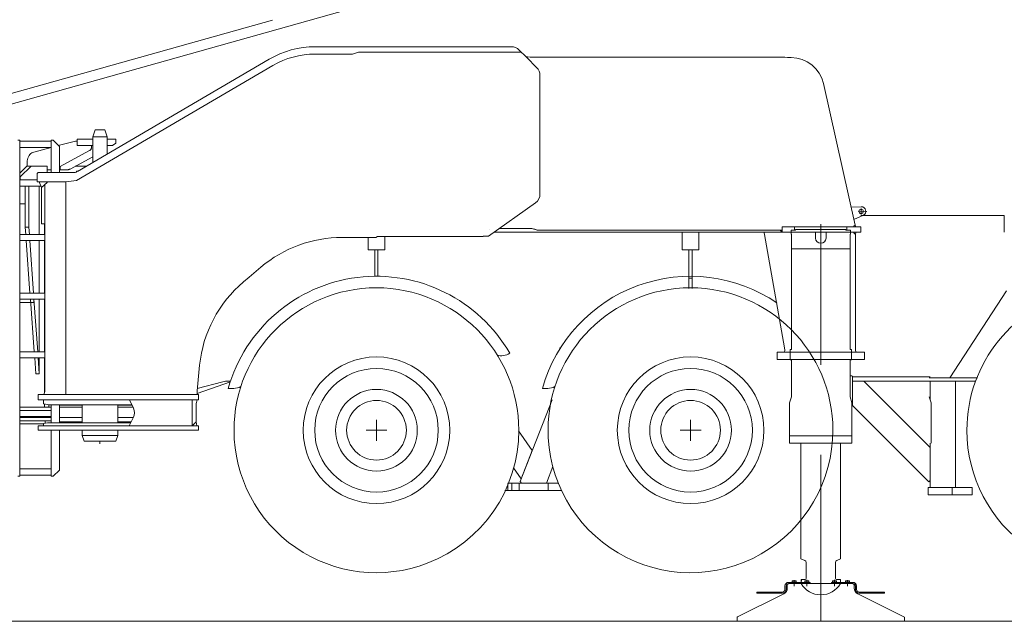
# Model space of a CAD drawing. Extents: x 34350 to 201729, y 12094 to 164960.
# Tile 5 of 70: x 58854 to 63556, y 15980 to 18852. Entities that reach past the tile are written whole.
import ezdxf

# ---------------------------------------------------------------- set-up
doc = ezdxf.new("R2010")
doc.units = 0
doc.header["$LTSCALE"] = 150
doc.header["$MEASUREMENT"] = 0
doc.linetypes.add('CENTER', pattern=[50.5, 30, -9, 2.5, -9])
for name, color, linetype in [('11', 251, 'Continuous'), ('200', 7, 'Continuous'), ('5', 94, 'Continuous'), ('607', 7, 'Continuous'), ('611', 7, 'Continuous')]:
    doc.layers.add(name, color=color, linetype=linetype)

# ---------------------------------------------------------------- blocks, each defined once
blk = doc.blocks.new('*G5')
at = {"layer": '11', "color": 251, "linetype": 'Continuous', "lineweight": 9}
for p, q in [((58397.6, 18332.1), (60677.9, 18973.2)), ((58353.2, 18369.6), (60061.9, 18850))]:
    blk.add_line(p, q, dxfattribs=at)

msp = doc.modelspace()

# ---------------------------------------------------------------- linework, layer by layer
at = {"layer": '11', "color": 251, "linetype": 'Continuous', "lineweight": 9}
for p, q in [((60396.6, 18722.7), (60264.9, 18722.7)), ((60471.6, 18722.7), (60396.6, 18722.7)), ((60471.6, 18722.7), (60480, 18722.7)), ((61206.6, 18722.7), (60471.6, 18722.7)), ((61058.9, 18722.7), (61203.2, 18722.7)), ((60264.9, 18687.7), (60339.8, 18687.7)), ((60339.8, 18687.7), (60444.1, 18687.7)), ((60444.1, 18687.7), (60471.6, 18697.7)), ((60484.2, 18697.7), (60471.6, 18697.7)), ((60484.2, 18697.7), (61248.2, 18697.7)), ((61225.8, 18697.7), (61248.9, 18697.7)), ((61238.6, 18708.1), (61273.9, 18672.7)), ((61279.9, 18674.8), (61269.6, 18676.6)), ((61273.9, 18673), (61324.3, 18622.7)), ((61292.3, 18672.7), (61279.9, 18674.8)), ((61292.3, 18672.7), (62508.4, 18672.8)), ((62521.3, 18670.8), (62508.4, 18672.8)), ((62538.3, 18670.8), (62521.3, 18670.8)), ((59125.1, 18084.7), (60063, 18633.3)), ((60045.3, 18663.2), (59129.7, 18127.9)), ((61338.9, 18587.3), (61338.9, 18471.7)), ((62844.2, 17870.8), (62692.5, 18547.4)), ((61338.9, 18471.7), (61338.9, 18019.1)), ((59504.9, 18347.2), (59513.5, 18352.3)), ((59214.6, 18326.2), (59202.6, 18293.2)), ((59272.6, 18293.2), (59202.6, 18293.2)), ((59202.6, 18293.2), (59202.6, 18170.5)), ((59260.6, 18326.2), (59214.6, 18326.2)), ((59272.6, 18293.2), (59260.6, 18326.2)), ((59272.6, 18211.4), (59272.6, 18293.2)), ((58844.6, 18277.1), (58854.6, 18277.1)), ((58854.6, 18277.1), (58854.6, 16672.1)), ((59004.6, 18272.1), (58854.6, 18272.1)), ((59004.6, 18277.1), (59004.6, 18123.1)), ((59014.6, 18277.1), (59004.6, 18277.1)), ((59044.6, 18247.1), (59014.6, 18277.1)), ((59040.4, 18251.3), (59044.6, 18252.3)), ((59044.6, 18252.3), (59120.2, 18272.1)), ((59044.6, 18123.1), (59044.6, 18247.1)), ((59120.2, 18272.1), (59128.5, 18272.1)), ((59128.5, 18252.1), (59128.5, 18282.2)), ((59128.5, 18282.2), (59202.6, 18282.2)), ((59202.6, 18252.1), (59128.5, 18252.1)), ((59197.7, 18252.1), (59197.7, 18245.4)), ((59272.6, 18282.2), (59312.6, 18282.2)), ((59297.6, 18252.1), (59272.6, 18252.1)), ((59312.6, 18262.2), (59297.6, 18252.1)), ((59312.6, 18282.2), (59312.6, 18262.2)), ((59004.6, 18242.1), (58854.6, 18242.1)), ((58921.7, 18220.2), (59004.6, 18241.9)), ((59188.1, 18227), (59044.6, 18149.9)), ((58887.6, 18152.1), (58854.6, 18119.1)), ((58908.6, 18152.1), (58856, 18102.1)), ((58908.6, 18152.1), (58887.6, 18152.1)), ((58890.1, 18152.1), (58890.1, 18171.3)), ((58984.6, 18152.1), (58908.6, 18152.1)), ((58984.6, 18123.1), (58984.6, 18152.1)), ((59047.3, 18135.1), (59047.3, 18151.4)), ((59202.6, 18197.2), (59094.4, 18139.1)), ((59170.1, 18152.1), (59118.6, 18152.1)), ((58942.7, 18123.1), (58937.7, 18118.1)), ((58937.7, 18118.1), (58937.7, 18078.1)), ((59096, 18123.1), (58942.7, 18123.1)), ((59002.8, 18135.1), (58984.6, 18135.1)), ((59004.6, 18135.1), (59002.8, 18135.1)), ((59072.8, 18135.1), (59047.3, 18135.1)), ((59078.9, 18135.1), (59072.8, 18135.1)), ((59096, 18123.1), (59118.9, 18123.1)), ((59127.7, 18128.1), (59130.1, 18128.1)), ((59129.7, 18128.1), (59129.7, 18127.9)), ((59130.1, 18128.1), (59129.7, 18128.1)), ((58856, 18097.1), (58854.6, 18097.1)), ((58854.6, 18057.1), (58854.6, 18087.1)), ((58854.6, 18087.1), (58937.7, 18087.1)), ((58956.5, 18057.1), (58854.6, 18057.1)), ((58856, 18102.1), (58856, 18087.1)), ((58856, 18087.1), (58856, 18097.1)), ((58880.1, 17862.1), (58880.1, 18057.1)), ((58897.8, 18057.1), (58897.8, 17862.1)), ((58937.7, 18078.1), (59073.8, 18078.1)), ((58958.8, 18051.5), (58947.7, 18078.1)), ((58947.7, 18078.1), (58985.8, 18078.1)), ((58947.7, 18057.1), (58947.7, 17827.1)), ((58985.8, 18074.1), (58958.8, 18051.5)), ((58973.8, 18064), (58973.8, 17076.8)), ((58973.8, 18064), (58973.8, 17878.1)), ((58985.8, 18078.1), (58985.8, 18074.1)), ((59073.8, 18078.1), (58985.8, 18078.1)), ((58985.8, 18078.1), (58985.8, 18074.1)), ((59073.8, 18078.4), (59125.1, 18084.7)), ((59073.8, 18068.4), (59073.8, 18078.4)), ((59073.8, 18068.1), (59073.8, 18078.1)), ((59073.8, 17861.6), (59073.8, 18068.4)), ((59073.8, 17062.7), (59073.8, 18068.1)), ((58958.8, 17878.1), (58958.8, 18051.5)), ((58854.6, 17972.1), (58880.1, 17972.1)), ((61317.9, 17978.3), (61092.3, 17818)), ((62873.3, 17959.3), (62824.9, 17957.1)), ((62838, 17898.5), (62884.6, 17918.3)), ((63555.1, 17917), (62871.9, 17917)), ((63555.1, 17837), (63555.1, 17917)), ((58973.8, 17878.1), (58958.8, 17878.1)), ((58972.6, 17827.1), (58972.6, 17878.1)), ((62679.9, 17204), (62679.9, 17876.5)), ((62844.2, 17870.8), (62837, 17866.6)), ((62837, 17866.6), (62844.2, 17870.8)), ((62848, 17862.7), (62844.2, 17870.8)), ((58973.8, 17827.1), (58854.6, 17827.1)), ((58882.7, 17827.1), (58880.1, 17862.1)), ((58897.8, 17862.1), (58880.1, 17862.1)), ((58897.8, 17862.1), (58900.3, 17827.1)), ((59073.8, 17062.7), (59073.8, 17861.3)), ((61095.5, 17852.7), (61095.5, 17852.7)), ((61120, 17837.7), (61320, 17837.7)), ((61145.3, 17855.7), (61279.9, 17855.7)), ((61299.9, 17855.7), (61145.3, 17855.7)), ((61279.9, 17855.7), (61286.4, 17855.7)), ((61286.4, 17855.7), (61299.9, 17855.7)), ((61313.6, 17851.3), (61299.9, 17855.7)), ((61299.9, 17855.7), (61324.8, 17847.7)), ((61311.7, 17837.7), (61776.5, 17837.7)), ((61324.8, 17847.7), (61313.6, 17851.3)), ((61320, 17837.7), (62494.9, 17837.7)), ((62486.5, 17847.7), (61324.8, 17847.7)), ((61324.8, 17847.7), (62494.9, 17847.7)), ((62017.6, 17752.8), (62017.6, 17837.7)), ((62097.6, 17837.7), (62097.6, 17798.7)), ((62407.4, 17837.7), (62417.1, 17837.7)), ((62410.7, 17827.8), (62407.4, 17837.7)), ((62410.7, 17827.8), (62411, 17826.4)), ((62411, 17826.4), (62506.4, 17285.2)), ((62654.9, 17837.7), (62417.1, 17837.7)), ((62486.5, 17847.7), (62494.9, 17847.7)), ((62494.9, 17837.7), (62486.5, 17847.7)), ((62494.9, 17837.7), (62486.5, 17847.7)), ((62494.9, 17837.7), (62494.9, 17862.7)), ((62494.9, 17862.7), (62856, 17862.7)), ((62494.9, 17852.7), (62494.9, 17862.7)), ((62494.9, 17862.7), (62609.9, 17862.7)), ((62494.9, 17847.7), (62494.9, 17852.7)), ((62494.9, 17847.7), (62494.9, 17837.7)), ((62871.9, 17837.7), (62494.9, 17837.7)), ((62537.9, 17837.7), (62537.9, 17847.7)), ((62537.9, 17847.7), (62554.9, 17847.7)), ((62537.9, 17827.7), (62537.9, 17847.7)), ((62537.9, 17847.7), (62559.9, 17847.7)), ((62539.9, 17827.7), (62537.9, 17827.7)), ((62539.9, 17757.7), (62539.9, 17827.7)), ((62554.9, 17847.7), (62554.9, 17862.7)), ((62559.9, 17847.7), (62559.9, 17849.7)), ((62559.9, 17849.7), (62799.9, 17849.7)), ((62654.9, 17809.7), (62654.9, 17837.7)), ((62837.8, 17837.7), (62704.9, 17837.7)), ((62704.9, 17837.7), (62704.9, 17809.7)), ((62749.9, 17862.7), (62837.8, 17862.7)), ((62799.9, 17849.7), (62799.9, 17847.7)), ((62799.9, 17847.7), (62821.9, 17847.7)), ((62804.9, 17847.7), (62804.9, 17862.7)), ((62821.9, 17847.7), (62804.9, 17847.7)), ((62821.9, 17827.7), (62819.9, 17827.7)), ((62819.9, 17827.7), (62819.9, 17757.7)), ((62821.9, 17837.7), (62821.9, 17847.7)), ((62821.9, 17847.7), (62821.9, 17827.7)), ((62837, 17866.6), (62837.8, 17862.7)), ((62837.8, 17862.7), (62848, 17862.7)), ((62847.1, 17837.7), (62837.8, 17837.7)), ((62837.8, 17837.7), (62837.8, 17833.7)), ((62837.8, 17833.7), (62845.8, 17827)), ((62845.8, 17827), (62837.8, 17833.7)), ((62845.8, 17827), (62847.1, 17837.7)), ((62845.8, 17275.4), (62845.8, 17827)), ((62856, 17862.7), (62871.9, 17862.7)), ((62871.9, 17862.7), (62871.9, 17837.7)), ((58973.8, 17797.1), (58854.6, 17797.1)), ((58903.3, 17547.1), (58884.9, 17797.1)), ((58902.5, 17797.1), (58920.3, 17547.1)), ((58947.7, 17797.1), (58947.7, 17547.1)), ((58972.6, 17547.1), (58972.6, 17797.1)), ((60393.9, 17812.7), (60555.2, 17812.7)), ((60517.6, 17752.8), (60517.6, 17812.7)), ((60555.2, 17812.7), (60563.6, 17817.7)), ((61067.8, 17817.7), (60563.6, 17817.7)), ((60597.6, 17817.7), (60597.6, 17798.7)), ((60597.6, 17798.7), (60597.6, 17752.8)), ((60629.8, 17817.7), (60661.8, 17817.7)), ((61092.3, 17818), (61067.8, 17818)), ((62097.6, 17798.7), (62097.6, 17752.8)), ((60597.6, 17752.8), (60517.6, 17752.8)), ((60550.1, 17752.8), (60550.1, 17627)), ((60565.1, 17627), (60565.1, 17752.8)), ((62050.1, 17752.8), (62017.6, 17752.8)), ((62065.1, 17752.8), (62050.1, 17752.8)), ((62050.1, 17752.8), (62050.1, 17568.9)), ((62097.6, 17752.8), (62065.1, 17752.8)), ((62065.1, 17568.9), (62065.1, 17752.8)), ((62569.9, 17757.7), (62539.9, 17757.7)), ((62539.9, 17757.7), (62539.9, 17277.7)), ((62819.9, 17757.7), (62539.9, 17757.7)), ((62789.9, 17757.7), (62819.9, 17757.7)), ((62819.9, 17757.7), (62819.9, 17277.7)), ((59950, 17623), (60006.3, 17670.7)), ((59922.5, 17599.8), (59950, 17623)), ((62065.1, 17618), (62050.1, 17618)), ((58973.8, 17547.1), (58854.6, 17547.1)), ((63295.7, 17141.8), (63567.5, 17556.9)), ((58973.8, 17517.1), (58854.6, 17517.1)), ((58854.6, 17502.1), (58920.9, 17502.1)), ((58923.9, 17267.1), (58905.5, 17517.1)), ((58920.9, 17502.1), (58920.9, 17516.9)), ((58922.4, 17517.1), (58940.3, 17267.1)), ((58947.7, 17517.1), (58947.7, 17267.1)), ((58972.6, 17267.1), (58972.6, 17517.1)), ((58973.8, 17267.1), (58854.6, 17267.1)), ((61435.7, 17283.8), (61432.8, 17285.7)), ((62479.9, 17264.7), (62471, 17264.7)), ((62471, 17264.7), (62471, 17229.7)), ((62888.4, 17264.7), (62479.9, 17264.7)), ((62508.4, 17273.9), (62506.1, 17264.7)), ((62506.1, 17264.7), (62518.1, 17264.7)), ((62506.4, 17285.2), (62508.4, 17273.9)), ((62518.1, 17264.7), (62837.8, 17264.7)), ((62539.9, 17277.7), (62533.9, 17277.7)), ((62533.9, 17277.7), (62533.9, 17227.7)), ((62533.9, 17229.7), (62533.9, 17264.7)), ((62819.9, 17277.7), (62825.9, 17277.7)), ((62825.9, 17277.7), (62825.9, 17227.7)), ((62825.9, 17229.7), (62825.9, 17264.7)), ((62847.3, 17264.7), (62837.9, 17264.7)), ((62845.8, 17275.4), (62847.3, 17264.7)), ((62888.4, 17229.7), (62888.4, 17264.7)), ((58973.8, 17237.1), (58854.6, 17237.1)), ((58931.6, 17162.1), (58926.1, 17237.1)), ((58942.4, 17237.1), (58947.7, 17162.1)), ((58947.7, 17237.1), (58947.7, 17162.1)), ((58972.6, 17073.5), (58972.6, 17237.1)), ((62471, 17229.7), (62869.9, 17229.7)), ((62533.9, 17227.7), (62539.9, 17227.7)), ((62533.9, 17227.7), (62539.9, 17227.7)), ((62539.9, 17227.7), (62539.9, 17052.2)), ((62539.9, 17227.7), (62539.9, 17052.2)), ((62819.9, 17227.7), (62819.9, 17225.7)), ((62825.9, 17227.7), (62819.9, 17227.7)), ((62819.9, 17225.7), (62819.9, 17052.2)), ((62819.9, 17225.7), (62819.9, 17052.2)), ((62869.9, 17229.7), (62888.4, 17229.7)), ((59700.9, 17080.9), (59713.2, 17202.3)), ((58947.7, 17162.1), (58931.6, 17162.1)), ((59860.1, 17123.8), (59701.9, 17067.7)), ((59702, 17090.6), (59824.7, 17123.6)), ((59850.6, 17127), (59861.2, 17127)), ((62819.9, 17152.1), (62828.3, 17152.1)), ((62828.3, 17152.1), (62831.8, 17150.8)), ((62831.8, 17150.8), (62831.8, 17013.3)), ((62831.8, 17147), (62878.1, 17147)), ((63202.6, 17147), (62831.8, 17147)), ((62884.8, 17127), (62831.8, 17127)), ((62831.8, 17127), (63202.6, 17127)), ((63202.6, 16809.2), (62884.8, 17127)), ((62888.1, 17147), (62896.1, 17147)), ((63427.7, 17142), (63197.6, 17142)), ((63197.6, 17127), (63421.1, 17127)), ((63322.6, 17127.1), (63202.6, 17127.1)), ((63202.6, 17127.1), (63202.6, 17035.5)), ((63322.6, 16619.5), (63322.6, 17127.1)), ((58973.8, 17076.8), (58968.6, 17062.7)), ((59702.3, 17062.7), (59700.9, 17080.9)), ((59876, 17092), (59850.3, 17092)), ((61376, 17092), (61350.3, 17092)), ((58957.7, 17062.7), (58942.7, 17062.7)), ((58942.7, 17062.7), (58942.7, 17037.7)), ((58942.7, 17037.7), (59707.4, 17037.7)), ((59707.4, 17062.7), (58957.7, 17062.7)), ((58967.7, 17017.7), (58967.7, 17037.7)), ((58967.7, 17037.7), (59378, 17037.7)), ((58968.6, 17062.7), (58985.8, 17062.7)), ((58985.8, 17062.7), (59073.8, 17062.7)), ((59679.2, 17062.7), (59073.8, 17062.7)), ((59397.2, 16996.8), (59378, 17037.7)), ((59378, 17037.7), (59677.3, 17037.7)), ((59665.8, 17062.7), (59679.2, 17062.7)), ((59701.3, 17037.7), (59677.3, 17037.7)), ((59677.3, 16912.6), (59677.3, 17037.7)), ((59677.3, 17037.7), (59677.3, 16912.6)), ((59679.2, 17062.7), (59702.3, 17062.7)), ((59697.3, 17017.7), (59701.3, 17037.7)), ((59707.4, 17037.7), (59707.4, 17062.7)), ((61396.5, 17037.9), (61244.3, 16647.7)), ((62539.9, 17052.2), (62530.9, 17022.2)), ((62539.9, 17052.2), (62530.9, 17022.2)), ((62530.9, 17022.2), (62530.9, 16864.7)), ((62530.9, 17022.2), (62530.9, 16829.7)), ((62819.9, 17052.2), (62828.9, 17022.2)), ((62819.9, 17052.2), (62828.9, 17022.2)), ((62828.9, 17022.2), (62828.9, 16864.7)), ((62828.9, 17022.2), (62828.9, 16864.7)), ((63197.6, 17052.2), (63206.6, 17022.2)), ((63206.6, 17022.2), (63206.6, 16829.7)), ((63323.3, 17064.5), (63322.6, 17064.5)), ((58854.6, 17002.1), (59004.6, 17002.1)), ((59004.6, 16987.1), (58854.6, 16987.1)), ((58996.7, 17012.6), (58967.7, 17017.7)), ((58972.6, 17002.1), (58972.6, 17016.9)), ((58993.9, 17002.1), (58972.6, 17002.1)), ((58993.9, 17013.1), (58993.9, 17012.6)), ((58993.9, 17012.6), (58993.9, 17002.1)), ((59389.8, 17012.6), (58996.7, 17012.6)), ((59004.6, 17012.6), (59004.6, 16927.6)), ((59044.6, 16927.6), (59044.6, 17012.6)), ((59044.6, 17012.1), (59152.8, 17012.1)), ((59152.8, 17002.1), (59044.6, 17002.1)), ((59044.6, 17002.1), (59152.8, 17002.1)), ((59152.8, 16927.6), (59152.8, 17012.6)), ((59322.6, 17012.6), (59322.6, 16927.6)), ((59322.6, 17012.1), (59390, 17012.1)), ((59394.3, 17002.1), (59322.6, 17002.1)), ((59322.6, 17002.1), (59394.3, 17002.1)), ((59695.3, 17019.7), (59697.3, 17017.7)), ((59697.3, 17017.7), (59697.3, 16932.6)), ((62828.9, 17013.2), (63148.1, 16694)), ((59004.6, 16957.1), (58854.6, 16957.1)), ((59004.6, 16952.1), (58854.6, 16952.1)), ((59004.6, 16952.1), (58854.6, 16952.1)), ((58854.6, 16937.1), (59004.6, 16937.1)), ((58976.1, 16937.1), (58976.1, 16925.6)), ((58976.1, 16937.1), (58976.1, 16925.6)), ((58990.2, 16937.1), (58976.1, 16937.1)), ((59048.6, 16952.1), (59044.6, 16952.1)), ((59152.8, 16952.1), (59044.6, 16952.1)), ((59152.8, 16932.1), (59044.6, 16932.1)), ((59048.6, 16952.1), (59152.8, 16952.1)), ((59322.6, 16952.1), (59395.1, 16952.1)), ((59395.1, 16952.1), (59322.6, 16952.1)), ((59386.7, 16932.1), (59322.6, 16932.1)), ((59377.6, 16912.6), (59397.2, 16954.4)), ((59677.3, 16912.6), (59697.3, 16932.6)), ((59697.3, 16932.6), (59677.3, 16912.6)), ((59697.3, 16932.6), (59699.6, 16912.6)), ((60558.1, 16942), (60558.1, 16842)), ((62058.1, 16942), (62058.1, 16842)), ((58965.7, 16922.1), (58854.6, 16922.1)), ((58942.7, 16892.6), (58942.7, 16912.6)), ((58942.7, 16912.6), (59707.4, 16912.6)), ((59700.3, 16892.6), (58942.7, 16892.6)), ((58967.7, 16924.1), (58987.5, 16927.6)), ((58967.7, 16912.6), (58967.7, 16924.1)), ((59388.2, 16912.6), (58977.3, 16912.6)), ((58987.5, 16927.6), (59384.6, 16927.6)), ((59004.6, 16892.6), (59004.6, 16672.1)), ((59044.6, 16702.1), (59044.6, 16892.6)), ((59152.8, 16867.7), (59152.8, 16892.6)), ((59322.6, 16892.6), (59322.6, 16878.1)), ((59677.3, 16912.6), (59377.6, 16912.6)), ((59405.4, 16912.6), (59388.2, 16912.6)), ((59678.7, 16912.6), (59677.3, 16912.6)), ((59695.8, 16912.6), (59678.7, 16912.6)), ((59699.6, 16912.6), (59695.8, 16912.6)), ((59707.4, 16892.6), (59700.3, 16892.6)), ((59707.4, 16912.6), (59707.4, 16892.6)), ((60508.1, 16892), (60608.1, 16892)), ((61301.7, 16794.9), (61237, 16889.6)), ((62008.1, 16892), (62108.1, 16892)), ((59322.6, 16867.7), (59152.6, 16867.7)), ((59162.7, 16840.6), (59152.8, 16867.7)), ((59312.9, 16840.6), (59162.7, 16840.6)), ((59322.6, 16867.7), (59312.9, 16840.6)), ((59322.6, 16878.1), (59322.6, 16867.7)), ((62530.9, 16864.7), (62564.9, 16864.7)), ((62530.9, 16829.7), (62530.9, 16864.7)), ((62530.9, 16864.7), (62828.9, 16864.7)), ((62530.9, 16829.7), (62530.9, 16864.7)), ((62530.9, 16864.7), (62564.9, 16864.7)), ((62584.9, 16864.7), (62774.9, 16864.7)), ((62794.9, 16864.7), (62828.9, 16864.7)), ((62828.9, 16864.7), (62794.9, 16864.7)), ((62828.9, 16864.7), (62828.9, 16829.7)), ((62828.9, 16864.7), (62828.9, 16829.7)), ((63206.6, 16864.7), (63206.6, 16829.7)), ((61248.9, 16659.5), (61301.7, 16794.9)), ((62828.9, 16829.7), (62530.9, 16829.7)), ((62828.9, 16829.7), (62530.9, 16829.7)), ((62584.8, 16829.7), (62584.8, 16277.7)), ((62774.8, 16277.7), (62774.8, 16829.7)), ((63202.6, 16829.6), (63202.6, 16619.5)), ((63202.6, 16652), (63202.6, 16809.2)), ((59004.6, 16707.1), (58854.6, 16707.1)), ((59014.6, 16672.1), (59044.6, 16702.1)), ((61212.3, 16713), (61248.9, 16659.5)), ((61369.9, 16639.5), (61401, 16719.1)), ((63143.5, 16698.6), (63196.4, 16645.8)), ((58854.6, 16672.1), (58844.6, 16672.1)), ((59004.6, 16677.1), (58854.6, 16677.1)), ((59004.6, 16672.1), (59014.6, 16672.1)), ((61244.3, 16647.7), (61250.6, 16639.5)), ((62679.8, 16675.4), (62679.8, 16629.5)), ((63196.4, 16645.8), (63202.6, 16652)), ((61170.5, 16604.5), (61442.2, 16604.5)), ((61184.9, 16637.7), (61184.9, 16604.5)), ((61426.3, 16639.5), (61185.7, 16639.5)), ((61204.9, 16639.5), (61204.9, 16604.5)), ((61240.1, 16604.5), (61240.1, 16639.5)), ((61250.6, 16639.5), (61369.9, 16639.5)), ((61377.6, 16604.5), (61377.6, 16639.5)), ((63192.6, 16584.5), (63192.6, 16619.5)), ((63192.6, 16619.5), (63402.6, 16619.5)), ((63307.6, 16619.5), (63307.6, 16584.5)), ((63402.6, 16619.5), (63402.6, 16584.5)), ((63402.6, 16584.5), (63192.6, 16584.5)), ((62584.8, 16277.7), (62603.6, 16270.2)), ((62584.8, 16277.7), (62603.6, 16270.2)), ((62756.2, 16270.3), (62774.8, 16277.7)), ((62756.2, 16270.3), (62774.8, 16277.7)), ((62609.8, 16261), (62609.8, 16239.4)), ((62609.8, 16261), (62609.8, 16184.7)), ((62609.8, 16239.4), (62609.8, 16192.8)), ((62749.8, 16239.5), (62749.8, 16261)), ((62749.8, 16184.7), (62749.8, 16261)), ((62749.8, 16192.8), (62749.8, 16239.5)), ((62587.8, 16179.7), (62585.8, 16160)), ((62604.8, 16179.7), (62587.8, 16179.7)), ((62604.8, 16179.7), (62587.8, 16179.7)), ((62609.8, 16192.8), (62609.8, 16184.7)), ((62771.8, 16179.7), (62754.8, 16179.7)), ((62773.8, 16179.7), (62754.8, 16179.7)), ((62773.8, 16160), (62773.8, 16179.7)), ((62773.8, 16169.5), (62773.8, 16177.7)), ((62508.9, 16131.7), (62508.9, 16148)), ((62514.9, 16148), (62514.9, 16131.7)), ((62519.9, 16155.4), (62527.9, 16160)), ((62519.9, 16144.3), (62519.9, 16155.4)), ((62519.9, 16138.1), (62519.9, 16144.3)), ((62526.9, 16166), (62628.9, 16166)), ((62628.9, 16160), (62526.9, 16160)), ((62527.9, 16160), (62824.9, 16160)), ((62585.8, 16169.5), (62585.8, 16160)), ((62628.9, 16166), (62628.9, 16160)), ((62730.9, 16166), (62730.9, 16160)), ((62832.9, 16166), (62730.9, 16166)), ((62730.9, 16160), (62832.9, 16160)), ((62773.8, 16160), (62773.8, 16169.5)), ((62824.9, 16160), (62831.9, 16160)), ((62831.9, 16160), (62839.9, 16155.4)), ((62839.9, 16155.4), (62839.9, 16144.3)), ((62839.9, 16144.3), (62839.9, 16138.1)), ((62844.9, 16148), (62844.9, 16131.7)), ((62850.9, 16131.7), (62850.9, 16148)), ((62282.7, 16001.4), (62503.3, 16111.3)), ((62375, 16113.7), (62375, 16119.7)), ((62375, 16119.7), (62496.9, 16119.7)), ((62496.9, 16113.7), (62375, 16113.7)), ((62856.5, 16111.3), (63077.1, 16001.4)), ((62984.8, 16119.7), (62862.9, 16119.7)), ((62862.9, 16113.7), (62984.8, 16113.7)), ((62984.8, 16113.7), (62984.8, 16119.7)), ((62279.9, 15980), (62279.9, 15996.9)), ((63079.9, 15996.9), (63079.9, 15980)), ((69859.5, 15980), (52198.5, 15980)), ((63079.9, 15980), (62279.9, 15980))]:
    msp.add_line(p, q, dxfattribs=at)
at = {"layer": '11', "color": 251, "linetype": 'CENTER', "lineweight": 9}
for p, q in [((62899.2, 17935.9), (62858.1, 17937.7)), ((62873.3, 17951.4), (62872.1, 17922.2)), ((59237.6, 16840.6), (59237.6, 16826.9)), ((62679.9, 15980), (62679.9, 16773.9)), ((62552.9, 16176.6), (62552.9, 16147.8)), ((62613.9, 16177.2), (62613.9, 16147.8)), ((62745.9, 16177.2), (62745.9, 16147.8)), ((62806.9, 16176.6), (62806.9, 16147.8))]:
    msp.add_line(p, q, dxfattribs=at)
at = {"layer": '11', "color": 251, "linetype": 'Continuous', "lineweight": 9}
for points in [[(59197.7, 18245.4), (59197.6, 18243.1), (59197.3, 18240.8), (59196.8, 18238.5), (59196, 18236.4), (59195.1, 18234.3), (59194, 18232.4), (59192.7, 18230.7), (59191.2, 18229.2), (59189.7, 18228), (59188.1, 18227)], [(58890.1, 18171.3), (58890.4, 18177.8), (58891.4, 18184.4), (58893.2, 18190.9), (58895.7, 18197.1), (58898.9, 18202.9), (58902.7, 18208), (58907.1, 18212.4), (58911.8, 18215.9), (58916.7, 18218.5), (58921.7, 18220.2)], [(59004.6, 18135.2), (59004.4, 18135.2), (59004.2, 18135.1), (59004, 18135.1), (59003.9, 18135.1), (59003.7, 18135.1), (59003.5, 18135.1), (59003.3, 18135.1), (59003.1, 18135.1), (59003, 18135.1), (59002.8, 18135.1)], [(59094.4, 18139.1), (59092.9, 18138.4), (59091.4, 18137.7), (59089.9, 18137.1), (59088.4, 18136.6), (59086.8, 18136.1), (59085.2, 18135.8), (59083.6, 18135.5), (59082, 18135.3), (59080.4, 18135.2), (59078.9, 18135.1)], [(62585.8, 16177.7), (62585.8, 16177), (62585.8, 16176.3), (62585.8, 16175.5), (62585.8, 16174.7), (62585.8, 16173.9), (62585.8, 16173), (62585.8, 16172.1), (62585.8, 16171.2), (62585.8, 16170.4), (62585.8, 16169.5)], [(62749.8, 16184.7), (62749.8, 16186), (62749.8, 16187.3), (62749.8, 16188.4), (62749.8, 16189.4), (62749.8, 16190.2), (62749.8, 16191), (62749.8, 16191.6), (62749.8, 16192.2), (62749.8, 16192.6), (62749.8, 16192.8)]]:
    msp.add_lwpolyline(points, dxfattribs=at)
for centre, radius in [((62872.7, 17937), 10.3), ((60558.1, 16892), 350), ((62058.1, 16892), 350), ((62058.1, 16892), 350), ((60558.1, 16892), 295), ((62058.1, 16892), 295), ((62058.1, 16892), 295), ((60558.1, 16892), 195), ((62058.1, 16892), 195), ((62058.1, 16892), 195), ((60558.1, 16892), 142.5), ((62058.1, 16892), 142.5), ((62058.1, 16892), 142.5)]:
    msp.add_circle(centre, radius, dxfattribs=at)
for centre, radius, start, end in [((60264.9, 18287.7), 435, 89.9993, 120.3126), ((61203.2, 18672.7), 50, 45.0169, 90), ((60264.9, 18287.7), 400, 89.9985, 120.3223), ((62538.3, 18512.8), 158, 12.6434, 90), ((61288.9, 18587.3), 50, 0.0011, 44.9999), ((59119.5, 18132.3), 9.24, -93.6348, -27.2086), ((61288.9, 18019.1), 50, -54.6058, 0), ((62872.7, 17937), 22.2, -57.6472, 88.3188), ((60393.9, 17212.7), 600, 89.9987, 130.2434), ((62679.9, 17809.7), 25, 180, 0), ((60310.1, 17141.8), 600, 130.2436, 174.2135), ((60557.6, 16892), 735, 29.9996, 164.2099), ((62057.6, 16892), 735, 55.8815, 164.2098), ((60557.6, 16892), 680, 0, 180), ((62057.6, 16892), 680, 0, 180), ((62057.6, 16892), 680, 0, 180), ((64057.6, 16892), 680, 102.0662, 180), ((61153.4, 17322.5), 75, -105.2022, -57.0949), ((59850.6, 17027), 100, 89.9981, 105.0455), ((59876, 17167), 75, -90.0016, -62.483), ((61376, 17167), 75, -90.0016, -62.97), ((59351.9, 16975.6), 50, -25.0935, 25.0995), ((60557.6, 16892), 680, -179.9982, -69.039), ((60557.6, 16892), 680, -69.0388, 0), ((62057.6, 16892), 680, 179.252, 0), ((64057.6, 16892), 680, -179.9982, -69.039), ((62599.8, 16261), 10, 0.0017, 68.1987), ((62599.8, 16261), 10, 0.0017, 68.2133), ((62759.8, 16261), 10, 111.5634, 180), ((62759.8, 16261), 10, 111.5797, 180), ((62587.8, 16177.7), 2, 90, 180), ((62604.8, 16184.7), 5, -90, 0), ((62604.8, 16184.7), 5, -89.9825, 0), ((62754.8, 16184.7), 5, 180, -90), ((62754.8, 16184.7), 5, 180, -90), ((62771.8, 16177.7), 2, -0.0219, 90), ((62496.9, 16131.7), 18, -90, 0), ((62496.9, 16131.7), 12, -90, 0), ((62489.9, 16138.1), 30, -63.5268, 0), ((62526.9, 16148), 18, 90, 180), ((62526.9, 16148), 12, 90, 180), ((62679.8, 16215.2), 109, -149.5862, -30.4154), ((62832.9, 16148), 18, 0, 90), ((62832.9, 16148), 12, 0, 90), ((62869.9, 16138.1), 30, -179.994, -116.4742), ((62862.9, 16131.7), 18, 180, -90), ((62862.9, 16131.7), 12, 180, -90), ((62284.9, 15996.9), 4.99, 116.3956, 180), ((63074.9, 15996.9), 5, 0.0016, 63.4756)]:
    msp.add_arc(centre, radius, start, end, dxfattribs=at)
at = {"layer": '200', "color": 7, "linetype": 'Continuous', "lineweight": 9}
msp.add_line((58962.5, 17878.1), (58973.8, 17878.1), dxfattribs=at)
at = {"layer": '5', "color": 94, "linetype": 'Continuous', "lineweight": 9}
for p, q in [((62407.5, 17837.7), (62407.5, 17837.2)), ((62486.6, 17847.7), (62486.6, 17847.6))]:
    msp.add_line(p, q, dxfattribs=at)
at = {"layer": '607', "color": 7, "linetype": 'CENTER', "lineweight": 9}
for p, q in [((62552.9, 16173.9), (62552.9, 16166)), ((62613.9, 16173.9), (62613.9, 16166)), ((62745.9, 16173.9), (62745.9, 16166)), ((62806.9, 16173.9), (62806.9, 16166))]:
    msp.add_line(p, q, dxfattribs=at)
at = {"layer": '611', "color": 7, "linetype": 'Continuous', "lineweight": 9}
for p, q in [((62562.4, 16173.9), (62543.4, 16173.9)), ((62543.4, 16173.9), (62543.4, 16166)), ((62543.4, 16166.4), (62562.4, 16166.4)), ((62543.4, 16166), (62562.4, 16166)), ((62552.9, 16166), (62552.9, 16172.8)), ((62562.4, 16166), (62562.4, 16173.9)), ((62623.4, 16173.9), (62604.4, 16173.9)), ((62604.4, 16173.9), (62604.4, 16166)), ((62604.4, 16166.4), (62623.4, 16166.4)), ((62604.4, 16166), (62623.4, 16166)), ((62613.9, 16166), (62613.9, 16172.8)), ((62623.4, 16166), (62623.4, 16173.9)), ((62755.4, 16173.9), (62736.4, 16173.9)), ((62736.4, 16173.9), (62736.4, 16166)), ((62736.4, 16166.4), (62755.4, 16166.4)), ((62736.4, 16166), (62755.4, 16166)), ((62745.9, 16166), (62745.9, 16172.8)), ((62755.4, 16166), (62755.4, 16173.9)), ((62816.4, 16173.9), (62797.4, 16173.9)), ((62797.4, 16173.9), (62797.4, 16166)), ((62797.4, 16166.4), (62816.4, 16166.4)), ((62797.4, 16166), (62816.4, 16166)), ((62806.9, 16166), (62806.9, 16172.8)), ((62816.4, 16166), (62816.4, 16173.9))]:
    msp.add_line(p, q, dxfattribs=at)
for centre, start, end in [((62548.2, 16162.9), 64.3459, 115.6652), ((62557.7, 16162.9), 64.3315, 115.6509), ((62609.2, 16162.9), 64.3476, 115.6491), ((62618.7, 16162.9), 64.3332, 115.6635), ((62741.2, 16162.9), 64.3476, 115.6635), ((62750.7, 16162.9), 64.3476, 115.6635), ((62802.2, 16162.9), 64.3315, 115.6509), ((62811.7, 16162.9), 64.3315, 115.6509)]:
    msp.add_arc(centre, 11, start, end, dxfattribs=at)

# ---------------------------------------------------------------- block references
at = {"color": 7, "linetype": 'Continuous', "lineweight": 9}
msp.add_blockref('*G5', (0, 0), dxfattribs=at)

doc.saveas('drawing.dxf')
